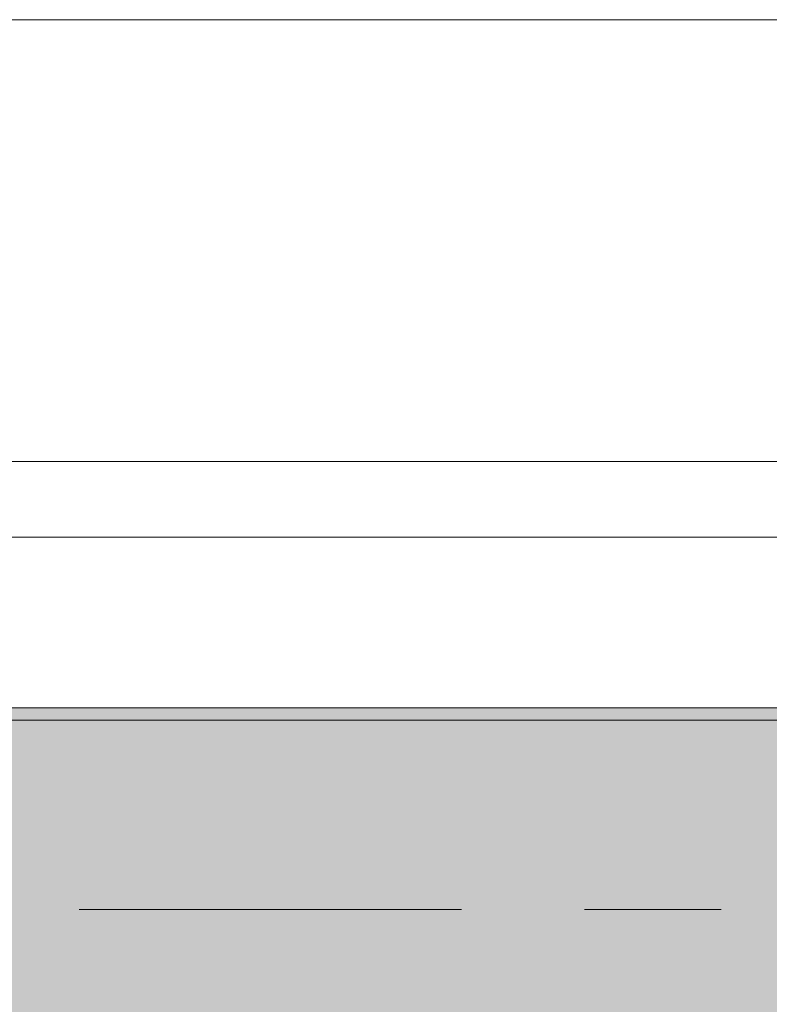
# Model space of a CAD drawing. Header units: metres. Extents: x -3.6 to 84.5, y -11 to 16.8.
# Tile 141 of 256: x 17.333 to 17.926, y 13.075 to 13.855. Entities that reach past the tile are written whole.
import ezdxf

# ---------------------------------------------------------------- set-up
doc = ezdxf.new("R2010")
doc.units = ezdxf.units.M
doc.header["$MEASUREMENT"] = 0
doc.linetypes.add('Achse', pattern=[0.2, 0.1, -0.05, 0, -0.05])
doc.linetypes.add('Strichlinie doppelt', pattern=[0.546806, 0.264583, -0.105833, 0.070556, -0.105833])
for name, color, linetype in [('451 - Universal.Achsen Raster', 7, 'Continuous'), ('604 - Struktur.Wand Aussen', 7, 'Continuous'), ('608 - Struktur.Träger', 7, 'Continuous'), ('Neubau_653 - Abdeckung.TB Verkofferung', 7, 'Continuous')]:
    doc.layers.add(name, color=color, linetype=linetype)

msp = doc.modelspace()

# ---------------------------------------------------------------- hatches: boundary and pattern name
at = {"layer": '608 - Struktur.Träger', "linetype": 'Continuous', "lineweight": 0, "true_color": 0x000000}
h = msp.add_hatch(dxfattribs=at)
h.set_pattern_fill('Gips_0001', color=18, style=0, pattern_type=2)
h.set_pattern_definition([(45, (0, 0), (-0.01767767, 0.01767767), [0, -0.025])])
h.paths.add_polyline_path([(15.08999, 13.30998), (15.08999, 13.29998), (18.36999, 13.29998), (18.36999, 13.30998)])
h = msp.add_hatch(dxfattribs=at)
h.set_pattern_fill('Beton__Stahlbeton_0001', color=18, style=0, pattern_type=2)
h.set_pattern_definition([(45, (0, 0), (-0.0848528, 0.0848528), []), (45, (-0.04243, 0.04243), (-0.0848528, 0.0848528), [0.09, -0.03])])
h.paths.add_polyline_path([(15.08999, 13.29998), (14.77999, 13.29998), (14.77999, 12.99998), (15.08999, 12.99998), (18.36999, 12.99998), (18.68999, 12.99998), (21.96999, 12.99998), (22.28999, 12.99998), (25.56999, 12.99998), (25.88999, 12.99998), (29.16999, 12.99998), (29.48999, 12.99998), (32.76999, 12.99998), (33.08999, 12.99998), (36.36999, 12.99998), (36.68999, 12.99998), (39.96999, 12.99998), (40.28999, 12.99998), (43.56999, 12.99998), (43.88999, 12.99998), (47.16999, 12.99998), (47.47999, 12.99998), (47.47999, 13.29998), (47.16999, 13.29998), (43.88999, 13.29998), (43.56999, 13.29998), (40.28999, 13.29998), (39.96999, 13.29998), (36.68999, 13.29998), (36.36999, 13.29998), (33.08999, 13.29998), (32.76999, 13.29998), (29.48999, 13.29998), (29.16999, 13.29998), (25.88999, 13.29998), (25.56999, 13.29998), (22.28999, 13.29998), (21.96999, 13.29998), (18.68999, 13.29998), (18.36999, 13.29998)])

# ---------------------------------------------------------------- linework, layer by layer
at = {"layer": '451 - Universal.Achsen Raster', "color": 160, "linetype": 'Strichlinie doppelt', "lineweight": 9, "true_color": 0x3232ff}
msp.add_line((64.93502, 13.14998), (-3.175, 13.14998), dxfattribs=at)
at = {"layer": '604 - Struktur.Wand Aussen', "color": 7, "linetype": 'Continuous', "lineweight": 13}
for p, q in [((17.94, 13.855), (15.54, 13.855)), ((15.54, 13.445), (17.94, 13.445))]:
    msp.add_line(p, q, dxfattribs=at)
at = {"layer": '608 - Struktur.Träger', "color": 7, "linetype": 'Continuous', "lineweight": 13}
for p, q in [((14.77999, 13.30998), (47.47999, 13.30998)), ((18.36999, 13.29998), (15.08999, 13.29998))]:
    msp.add_line(p, q, dxfattribs=at)
at = {"layer": '608 - Struktur.Träger', "color": 7, "linetype": 'Continuous', "lineweight": 5}
msp.add_line((18.36999, 13.30998), (15.08999, 13.30998), dxfattribs=at)
at = {"layer": '608 - Struktur.Träger', "color": 7, "linetype": 'Achse', "lineweight": 9}
msp.add_line((14.77999, 13.14998), (47.47999, 13.14998), dxfattribs=at)
at = {"layer": 'Neubau_653 - Abdeckung.TB Verkofferung', "color": 1, "linetype": 'Continuous', "lineweight": 9}
msp.add_line((15.11, 13.50498), (47.24003, 13.50498), dxfattribs=at)

doc.saveas('drawing.dxf')
